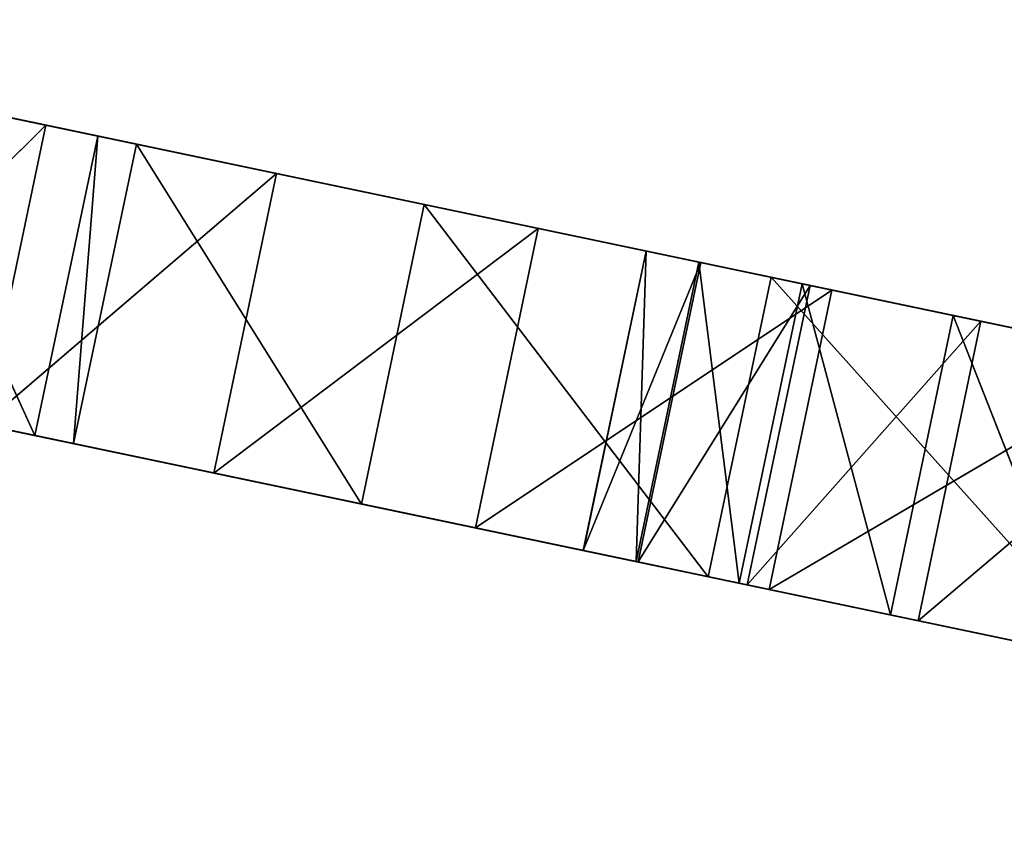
# Model space of a CAD drawing. Extents: x 258 to 535, y -74 to 276.
# Tile 56 of 201: x 270 to 290, y 154 to 170. Entities that reach past the tile are written whole.
import ezdxf

# ---------------------------------------------------------------- set-up
doc = ezdxf.new("R2010")
doc.units = 0
doc.header["$LTSCALE"] = 25.4
doc.layers.get('0').update_dxf_attribs({"color": 13, "linetype": 'CONTINUOUS'})

# ---------------------------------------------------------------- blocks, each defined once
blk = doc.blocks.new('IKA-C-4173_STL_1')
at = {"color": 33}
for p, q in [((109.51, 1379.481, 236.91), (101.497, 1372.988, 232.204)), ((109.51, 1379.481, 236.91), (101.497, 1372.988, 232.204)), ((108.228, 1379.481, 230.793), (101.497, 1372.988, 232.204)), ((108.228, 1379.481, 230.793), (101.497, 1372.988, 232.204)), ((102.779, 1372.988, 238.321), (109.51, 1379.481, 236.91)), ((102.779, 1372.988, 238.321), (109.51, 1379.481, 236.91)), ((102.779, 1372.988, 238.321), (95.498, 1365.681, 233.462)), ((102.779, 1372.988, 238.321), (95.498, 1365.681, 233.462)), ((101.497, 1372.988, 232.204), (95.498, 1365.681, 233.462)), ((101.497, 1372.988, 232.204), (95.498, 1365.681, 233.462)), ((96.781, 1365.681, 239.579), (102.779, 1372.988, 238.321)), ((96.781, 1365.681, 239.579), (102.779, 1372.988, 238.321)), ((102.779, 1372.988, 238.321), (101.497, 1372.988, 232.204)), ((102.779, 1372.988, 238.321), (101.497, 1372.988, 232.204)), ((101.497, 1372.988, 232.204), (118.46, 1359.724, 228.648)), ((101.497, 1372.988, 232.204), (118.46, 1359.724, 228.648)), ((101.497, 1372.988, 232.204), (124.469, 1366.464, 227.387)), ((101.497, 1372.988, 232.204), (124.469, 1366.464, 227.387)), ((102.779, 1372.988, 238.321), (119.742, 1359.724, 234.764)), ((102.779, 1372.988, 238.321), (119.742, 1359.724, 234.764)), ((102.779, 1372.988, 238.321), (114.201, 1351.761, 235.926)), ((102.779, 1372.988, 238.321), (114.201, 1351.761, 235.926)), ((96.781, 1365.681, 239.579), (90.155, 1357.463, 234.583)), ((96.781, 1365.681, 239.579), (90.155, 1357.463, 234.583)), ((95.498, 1365.681, 233.462), (90.155, 1357.463, 234.583)), ((95.498, 1365.681, 233.462), (90.155, 1357.463, 234.583)), ((91.437, 1357.463, 240.7), (96.781, 1365.681, 239.579)), ((91.437, 1357.463, 240.7), (96.781, 1365.681, 239.579)), ((96.781, 1365.681, 239.579), (95.498, 1365.681, 233.462)), ((96.781, 1365.681, 239.579), (95.498, 1365.681, 233.462)), ((95.498, 1365.681, 233.462), (112.919, 1351.761, 229.809)), ((95.498, 1365.681, 233.462), (112.919, 1351.761, 229.809)), ((95.498, 1365.681, 233.462), (118.46, 1359.724, 228.648)), ((95.498, 1365.681, 233.462), (118.46, 1359.724, 228.648)), ((96.781, 1365.681, 239.579), (114.201, 1351.761, 235.926)), ((96.781, 1365.681, 239.579), (114.201, 1351.761, 235.926)), ((91.437, 1357.463, 240.7), (85.438, 1348.228, 235.572)), ((91.437, 1357.463, 240.7), (85.438, 1348.228, 235.572)), ((90.155, 1357.463, 234.583), (85.438, 1348.228, 235.572)), ((90.155, 1357.463, 234.583), (85.438, 1348.228, 235.572)), ((86.721, 1348.228, 241.689), (91.437, 1357.463, 240.7)), ((86.721, 1348.228, 241.689), (91.437, 1357.463, 240.7)), ((91.437, 1357.463, 240.7), (90.155, 1357.463, 234.583)), ((91.437, 1357.463, 240.7), (90.155, 1357.463, 234.583)), ((107.984, 1342.715, 230.844), (90.155, 1357.463, 234.583)), ((90.155, 1357.463, 234.583), (112.919, 1351.761, 229.809)), ((90.155, 1357.463, 234.583), (112.919, 1351.761, 229.809)), ((107.984, 1342.715, 230.844), (90.155, 1357.463, 234.583)), ((91.437, 1357.463, 240.7), (114.201, 1351.761, 235.926)), ((91.437, 1357.463, 240.7), (114.201, 1351.761, 235.926)), ((91.437, 1357.463, 240.7), (109.267, 1342.715, 236.961)), ((91.437, 1357.463, 240.7), (109.267, 1342.715, 236.961)), ((86.721, 1348.228, 241.689), (81.413, 1337.945, 236.416)), ((86.721, 1348.228, 241.689), (81.413, 1337.945, 236.416)), ((82.696, 1337.945, 242.533), (86.721, 1348.228, 241.689)), ((82.696, 1337.945, 242.533), (86.721, 1348.228, 241.689)), ((86.721, 1348.228, 241.689), (85.438, 1348.228, 235.572)), ((86.721, 1348.228, 241.689), (85.438, 1348.228, 235.572)), ((85.438, 1348.228, 235.572), (107.984, 1342.715, 230.844)), ((85.438, 1348.228, 235.572), (107.984, 1342.715, 230.844)), ((86.721, 1348.228, 241.689), (109.267, 1342.715, 236.961)), ((86.721, 1348.228, 241.689), (109.267, 1342.715, 236.961)), ((86.721, 1348.228, 241.689), (105.256, 1333.163, 237.802)), ((86.721, 1348.228, 241.689), (105.256, 1333.163, 237.802)), ((81.413, 1337.945, 236.416), (107.984, 1342.715, 230.844)), ((81.413, 1337.945, 236.416), (107.984, 1342.715, 230.844)), ((103.973, 1333.163, 231.685), (107.984, 1342.715, 230.844)), ((103.973, 1333.163, 231.685), (107.984, 1342.715, 230.844)), ((109.267, 1342.715, 236.961), (105.256, 1333.163, 237.802)), ((105.256, 1333.163, 237.802), (107.984, 1342.715, 230.844)), ((105.256, 1333.163, 237.802), (107.984, 1342.715, 230.844)), ((109.267, 1342.715, 236.961), (105.256, 1333.163, 237.802)), ((81.413, 1337.945, 236.416), (103.973, 1333.163, 231.685)), ((81.413, 1337.945, 236.416), (103.973, 1333.163, 231.685)), ((82.696, 1337.945, 242.533), (105.256, 1333.163, 237.802)), ((82.696, 1337.945, 242.533), (105.256, 1333.163, 237.802)), ((82.696, 1337.945, 242.533), (102.169, 1323.143, 238.449)), ((82.696, 1337.945, 242.533), (102.169, 1323.143, 238.449)), ((78.242, 1326.787, 237.081), (103.973, 1333.163, 231.685)), ((78.242, 1326.787, 237.081), (103.973, 1333.163, 231.685)), ((100.886, 1323.143, 232.332), (103.973, 1333.163, 231.685)), ((100.886, 1323.143, 232.332), (103.973, 1333.163, 231.685)), ((105.256, 1333.163, 237.802), (102.169, 1323.143, 238.449)), ((102.169, 1323.143, 238.449), (103.973, 1333.163, 231.685)), ((102.169, 1323.143, 238.449), (103.973, 1333.163, 231.685)), ((105.256, 1333.163, 237.802), (102.169, 1323.143, 238.449)), ((105.256, 1333.163, 237.802), (103.973, 1333.163, 231.685)), ((105.256, 1333.163, 237.802), (103.973, 1333.163, 231.685)), ((78.242, 1326.787, 237.081), (100.886, 1323.143, 232.332)), ((78.242, 1326.787, 237.081), (100.886, 1323.143, 232.332)), ((79.525, 1326.787, 243.197), (102.169, 1323.143, 238.449)), ((79.525, 1326.787, 243.197), (102.169, 1323.143, 238.449)), ((79.525, 1326.787, 243.197), (100.063, 1312.767, 238.891)), ((79.525, 1326.787, 243.197), (100.063, 1312.767, 238.891)), ((76.404, 1317.227, 237.466), (100.886, 1323.143, 232.332)), ((76.404, 1317.227, 237.466), (100.886, 1323.143, 232.332)), ((98.781, 1312.767, 232.774), (100.886, 1323.143, 232.332)), ((98.781, 1312.767, 232.774), (100.886, 1323.143, 232.332)), ((102.169, 1323.143, 238.449), (100.063, 1312.767, 238.891)), ((100.063, 1312.767, 238.891), (100.886, 1323.143, 232.332)), ((100.063, 1312.767, 238.891), (100.886, 1323.143, 232.332)), ((102.169, 1323.143, 238.449), (100.063, 1312.767, 238.891)), ((102.169, 1323.143, 238.449), (100.886, 1323.143, 232.332)), ((102.169, 1323.143, 238.449), (100.886, 1323.143, 232.332)), ((76.404, 1317.227, 237.466), (98.781, 1312.767, 232.774)), ((76.404, 1317.227, 237.466), (98.781, 1312.767, 232.774)), ((77.687, 1317.227, 243.583), (100.063, 1312.767, 238.891)), ((77.687, 1317.227, 243.583), (100.063, 1312.767, 238.891)), ((77.687, 1317.227, 243.583), (98.986, 1302.095, 239.117)), ((77.687, 1317.227, 243.583), (98.986, 1302.095, 239.117)), ((75.198, 1305.381, 237.719), (98.781, 1312.767, 232.774)), ((75.198, 1305.381, 237.719), (98.781, 1312.767, 232.774)), ((97.703, 1302.095, 233), (98.781, 1312.767, 232.774)), ((97.703, 1302.095, 233), (98.781, 1312.767, 232.774)), ((100.063, 1312.767, 238.891), (98.781, 1312.767, 232.774)), ((100.063, 1312.767, 238.891), (98.781, 1312.767, 232.774)), ((98.986, 1302.095, 239.117), (98.781, 1312.767, 232.774)), ((98.986, 1302.095, 239.117), (98.781, 1312.767, 232.774)), ((100.063, 1312.767, 238.891), (98.986, 1302.095, 239.117)), ((100.063, 1312.767, 238.891), (98.986, 1302.095, 239.117)), ((75.198, 1305.381, 237.719), (97.703, 1302.095, 233)), ((75.198, 1305.381, 237.719), (97.703, 1302.095, 233)), ((76.48, 1305.381, 243.836), (98.986, 1302.095, 239.117)), ((76.48, 1305.381, 243.836), (98.986, 1302.095, 239.117)), ((76.48, 1305.381, 243.836), (98.984, 1291.179, 239.117)), ((76.48, 1305.381, 243.836), (98.984, 1291.179, 239.117)), ((75.17, 1293.596, 237.725), (97.703, 1302.095, 233)), ((75.17, 1293.596, 237.725), (97.703, 1302.095, 233)), ((97.701, 1291.179, 233), (97.703, 1302.095, 233)), ((97.701, 1291.179, 233), (97.703, 1302.095, 233)), ((98.986, 1302.095, 239.117), (97.703, 1302.095, 233)), ((98.986, 1302.095, 239.117), (97.703, 1302.095, 233)), ((98.984, 1291.179, 239.117), (97.703, 1302.095, 233)), ((98.984, 1291.179, 239.117), (97.703, 1302.095, 233)), ((98.986, 1302.095, 239.117), (98.984, 1291.179, 239.117)), ((98.986, 1302.095, 239.117), (98.984, 1291.179, 239.117)), ((75.17, 1293.596, 237.725), (97.701, 1291.179, 233)), ((75.17, 1293.596, 237.725), (97.701, 1291.179, 233)), ((76.453, 1293.596, 243.842), (98.984, 1291.179, 239.117)), ((76.453, 1293.596, 243.842), (98.984, 1291.179, 239.117)), ((76.453, 1293.596, 243.842), (100.103, 1280.069, 238.883)), ((76.453, 1293.596, 243.842), (100.103, 1280.069, 238.883)), ((76.311, 1282.06, 237.486), (97.701, 1291.179, 233)), ((76.311, 1282.06, 237.486), (97.701, 1291.179, 233)), ((98.984, 1291.179, 239.117), (97.701, 1291.179, 233)), ((98.984, 1291.179, 239.117), (97.701, 1291.179, 233)), ((100.103, 1280.069, 238.883), (97.701, 1291.179, 233)), ((100.103, 1280.069, 238.883), (97.701, 1291.179, 233)), ((98.82, 1280.069, 232.766), (97.701, 1291.179, 233)), ((98.82, 1280.069, 232.766), (97.701, 1291.179, 233)), ((98.984, 1291.179, 239.117), (100.103, 1280.069, 238.883)), ((98.984, 1291.179, 239.117), (100.103, 1280.069, 238.883)), ((76.311, 1282.06, 237.486), (98.82, 1280.069, 232.766)), ((76.311, 1282.06, 237.486), (98.82, 1280.069, 232.766)), ((77.593, 1282.06, 243.602), (100.103, 1280.069, 238.883)), ((77.593, 1282.06, 243.602), (100.103, 1280.069, 238.883)), ((78.586, 1270.811, 237.008), (98.82, 1280.069, 232.766)), ((78.586, 1270.811, 237.008), (98.82, 1280.069, 232.766)), ((100.103, 1280.069, 238.883), (79.869, 1270.811, 243.125)), ((100.103, 1280.069, 238.883), (79.869, 1270.811, 243.125)), ((100.103, 1280.069, 238.883), (98.82, 1280.069, 232.766)), ((100.103, 1280.069, 238.883), (98.82, 1280.069, 232.766)), ((102.332, 1269.03, 238.415), (98.82, 1280.069, 232.766)), ((102.332, 1269.03, 238.415), (98.82, 1280.069, 232.766)), ((101.05, 1269.03, 232.298), (98.82, 1280.069, 232.766)), ((101.05, 1269.03, 232.298), (98.82, 1280.069, 232.766)), ((100.103, 1280.069, 238.883), (102.332, 1269.03, 238.415)), ((100.103, 1280.069, 238.883), (102.332, 1269.03, 238.415)), ((78.586, 1270.811, 237.008), (101.05, 1269.03, 232.298)), ((78.586, 1270.811, 237.008), (101.05, 1269.03, 232.298)), ((79.869, 1270.811, 243.125), (102.332, 1269.03, 238.415)), ((79.869, 1270.811, 243.125), (102.332, 1269.03, 238.415)), ((101.05, 1269.03, 232.298), (81.98, 1259.808, 236.297)), ((101.05, 1269.03, 232.298), (81.98, 1259.808, 236.297)), ((83.262, 1259.808, 242.414), (102.332, 1269.03, 238.415)), ((83.262, 1259.808, 242.414), (102.332, 1269.03, 238.415)), ((101.05, 1269.03, 232.298), (86.502, 1248.989, 235.349)), ((101.05, 1269.03, 232.298), (86.502, 1248.989, 235.349)), ((102.332, 1269.03, 238.415), (101.05, 1269.03, 232.298)), ((102.332, 1269.03, 238.415), (101.05, 1269.03, 232.298)), ((105.823, 1257.615, 237.683), (101.05, 1269.03, 232.298)), ((105.823, 1257.615, 237.683), (101.05, 1269.03, 232.298)), ((104.54, 1257.615, 231.566), (101.05, 1269.03, 232.298)), ((104.54, 1257.615, 231.566), (101.05, 1269.03, 232.298)), ((102.332, 1269.03, 238.415), (105.823, 1257.615, 237.683)), ((102.332, 1269.03, 238.415), (105.823, 1257.615, 237.683)), ((81.98, 1259.808, 236.297), (86.502, 1248.989, 235.349)), ((81.98, 1259.808, 236.297), (86.502, 1248.989, 235.349)), ((87.784, 1248.989, 241.466), (83.262, 1259.808, 242.414)), ((83.262, 1259.808, 242.414), (86.502, 1248.989, 235.349)), ((83.262, 1259.808, 242.414), (86.502, 1248.989, 235.349)), ((83.262, 1259.808, 242.414), (105.823, 1257.615, 237.683)), ((87.784, 1248.989, 241.466), (83.262, 1259.808, 242.414)), ((83.262, 1259.808, 242.414), (105.823, 1257.615, 237.683)), ((104.54, 1257.615, 231.566), (86.502, 1248.989, 235.349)), ((104.54, 1257.615, 231.566), (86.502, 1248.989, 235.349)), ((104.54, 1257.615, 231.566), (87.292, 1247.352, 235.183)), ((104.54, 1257.615, 231.566), (87.292, 1247.352, 235.183)), ((87.784, 1248.989, 241.466), (105.823, 1257.615, 237.683)), ((87.784, 1248.989, 241.466), (105.823, 1257.615, 237.683)), ((88.575, 1247.352, 241.3), (105.823, 1257.615, 237.683)), ((88.575, 1247.352, 241.3), (105.823, 1257.615, 237.683)), ((105.823, 1257.615, 237.683), (104.54, 1257.615, 231.566)), ((105.823, 1257.615, 237.683), (104.54, 1257.615, 231.566)), ((110.578, 1246.151, 236.686), (104.54, 1257.615, 231.566)), ((110.578, 1246.151, 236.686), (104.54, 1257.615, 231.566)), ((109.296, 1246.151, 230.569), (104.54, 1257.615, 231.566)), ((109.296, 1246.151, 230.569), (104.54, 1257.615, 231.566)), ((105.823, 1257.615, 237.683), (110.578, 1246.151, 236.686)), ((105.823, 1257.615, 237.683), (110.578, 1246.151, 236.686)), ((87.784, 1248.989, 241.466), (86.502, 1248.989, 235.349)), ((86.502, 1248.989, 235.349), (87.292, 1247.352, 235.183)), ((87.784, 1248.989, 241.466), (86.502, 1248.989, 235.349)), ((86.502, 1248.989, 235.349), (87.292, 1247.352, 235.183)), ((87.784, 1248.989, 241.466), (87.292, 1247.352, 235.183)), ((87.784, 1248.989, 241.466), (87.292, 1247.352, 235.183)), ((88.575, 1247.352, 241.3), (87.784, 1248.989, 241.466)), ((88.575, 1247.352, 241.3), (87.784, 1248.989, 241.466)), ((88.575, 1247.352, 241.3), (87.292, 1247.352, 235.183)), ((87.292, 1247.352, 235.183), (93.169, 1236.653, 233.95)), ((88.575, 1247.352, 241.3), (87.292, 1247.352, 235.183)), ((109.296, 1246.151, 230.569), (87.292, 1247.352, 235.183)), ((109.296, 1246.151, 230.569), (87.292, 1247.352, 235.183)), ((87.292, 1247.352, 235.183), (93.169, 1236.653, 233.95)), ((94.452, 1236.653, 240.067), (88.575, 1247.352, 241.3)), ((88.575, 1247.352, 241.3), (93.169, 1236.653, 233.95)), ((88.575, 1247.352, 241.3), (93.169, 1236.653, 233.95)), ((88.575, 1247.352, 241.3), (110.578, 1246.151, 236.686)), ((88.575, 1247.352, 241.3), (110.578, 1246.151, 236.686)), ((94.452, 1236.653, 240.067), (88.575, 1247.352, 241.3)), ((109.296, 1246.151, 230.569), (93.169, 1236.653, 233.95)), ((109.296, 1246.151, 230.569), (93.169, 1236.653, 233.95)), ((94.452, 1236.653, 240.067), (110.578, 1246.151, 236.686)), ((94.452, 1236.653, 240.067), (110.578, 1246.151, 236.686)), ((109.296, 1246.151, 230.569), (100.253, 1226.066, 232.465)), ((109.296, 1246.151, 230.569), (100.253, 1226.066, 232.465)), ((94.452, 1236.653, 240.067), (93.169, 1236.653, 233.95)), ((93.169, 1236.653, 233.95), (100.253, 1226.066, 232.465)), ((94.452, 1236.653, 240.067), (93.169, 1236.653, 233.95)), ((93.169, 1236.653, 233.95), (100.253, 1226.066, 232.465)), ((101.536, 1226.066, 238.582), (94.452, 1236.653, 240.067)), ((94.452, 1236.653, 240.067), (100.253, 1226.066, 232.465)), ((94.452, 1236.653, 240.067), (100.253, 1226.066, 232.465)), ((94.452, 1236.653, 240.067), (115.929, 1235.931, 235.564)), ((94.452, 1236.653, 240.067), (115.929, 1235.931, 235.564)), ((101.536, 1226.066, 238.582), (94.452, 1236.653, 240.067)), ((114.646, 1235.931, 229.447), (100.253, 1226.066, 232.465)), ((114.646, 1235.931, 229.447), (100.253, 1226.066, 232.465)), ((101.536, 1226.066, 238.582), (115.929, 1235.931, 235.564)), ((101.536, 1226.066, 238.582), (115.929, 1235.931, 235.564)), ((101.536, 1226.066, 238.582), (100.253, 1226.066, 232.465)), ((100.253, 1226.066, 232.465), (108.583, 1215.606, 230.718)), ((101.536, 1226.066, 238.582), (100.253, 1226.066, 232.465)), ((100.253, 1226.066, 232.465), (108.583, 1215.606, 230.718)), ((109.866, 1215.606, 236.835), (101.536, 1226.066, 238.582)), ((101.536, 1226.066, 238.582), (108.583, 1215.606, 230.718)), ((101.536, 1226.066, 238.582), (108.583, 1215.606, 230.718)), ((101.536, 1226.066, 238.582), (122.259, 1225.926, 234.237)), ((101.536, 1226.066, 238.582), (122.259, 1225.926, 234.237)), ((109.866, 1215.606, 236.835), (101.536, 1226.066, 238.582))]:
    blk.add_line(p, q, dxfattribs=at)
mesh = blk.add_polyface(dxfattribs=at)
corners = [(102.779, 1372.988, 238.321), (109.51, 1379.481, 236.91), (101.497, 1372.988, 232.204)]
mesh.append_faces([[corners[k] for k in face] for face in [(0, 1, 2)]], dxfattribs={"color": 33})
mesh = blk.add_polyface(dxfattribs=at)
corners = [(109.51, 1379.481, 236.91), (108.228, 1379.481, 230.793), (101.497, 1372.988, 232.204)]
mesh.append_faces([[corners[k] for k in face] for face in [(0, 1, 2)]], dxfattribs={"color": 33})
mesh = blk.add_polyface(dxfattribs=at)
corners = [(124.469, 1366.464, 227.387), (101.497, 1372.988, 232.204), (108.228, 1379.481, 230.793)]
mesh.append_faces([[corners[k] for k in face] for face in [(0, 1, 2)]], dxfattribs={"color": 33})
mesh = blk.add_polyface(dxfattribs=at)
corners = [(119.742, 1359.724, 234.764), (109.51, 1379.481, 236.91), (102.779, 1372.988, 238.321)]
mesh.append_faces([[corners[k] for k in face] for face in [(0, 1, 2)]], dxfattribs={"color": 33})
mesh = blk.add_polyface(dxfattribs=at)
corners = [(102.779, 1372.988, 238.321), (95.498, 1365.681, 233.462), (96.781, 1365.681, 239.579)]
mesh.append_faces([[corners[k] for k in face] for face in [(0, 1, 2)]], dxfattribs={"color": 33})
mesh = blk.add_polyface(dxfattribs=at)
corners = [(102.779, 1372.988, 238.321), (101.497, 1372.988, 232.204), (95.498, 1365.681, 233.462)]
mesh.append_faces([[corners[k] for k in face] for face in [(0, 1, 2)]], dxfattribs={"color": 33})
mesh = blk.add_polyface(dxfattribs=at)
corners = [(118.46, 1359.724, 228.648), (95.498, 1365.681, 233.462), (101.497, 1372.988, 232.204)]
mesh.append_faces([[corners[k] for k in face] for face in [(0, 1, 2)]], dxfattribs={"color": 33})
mesh = blk.add_polyface(dxfattribs=at)
corners = [(114.201, 1351.761, 235.926), (102.779, 1372.988, 238.321), (96.781, 1365.681, 239.579)]
mesh.append_faces([[corners[k] for k in face] for face in [(0, 1, 2)]], dxfattribs={"color": 33})
mesh = blk.add_polyface(dxfattribs=at)
corners = [(124.469, 1366.464, 227.387), (118.46, 1359.724, 228.648), (101.497, 1372.988, 232.204)]
mesh.append_faces([[corners[k] for k in face] for face in [(0, 1, 2)]], dxfattribs={"color": 33})
mesh = blk.add_polyface(dxfattribs=at)
corners = [(119.742, 1359.724, 234.764), (102.779, 1372.988, 238.321), (114.201, 1351.761, 235.926)]
mesh.append_faces([[corners[k] for k in face] for face in [(0, 1, 2)]], dxfattribs={"color": 33})
mesh = blk.add_polyface(dxfattribs=at)
corners = [(96.781, 1365.681, 239.579), (90.155, 1357.463, 234.583), (91.437, 1357.463, 240.7)]
mesh.append_faces([[corners[k] for k in face] for face in [(0, 1, 2)]], dxfattribs={"color": 33})
mesh = blk.add_polyface(dxfattribs=at)
corners = [(95.498, 1365.681, 233.462), (90.155, 1357.463, 234.583), (96.781, 1365.681, 239.579)]
mesh.append_faces([[corners[k] for k in face] for face in [(0, 1, 2)]], dxfattribs={"color": 33})
mesh = blk.add_polyface(dxfattribs=at)
corners = [(112.919, 1351.761, 229.809), (90.155, 1357.463, 234.583), (95.498, 1365.681, 233.462)]
mesh.append_faces([[corners[k] for k in face] for face in [(0, 1, 2)]], dxfattribs={"color": 33})
mesh = blk.add_polyface(dxfattribs=at)
corners = [(114.201, 1351.761, 235.926), (96.781, 1365.681, 239.579), (91.437, 1357.463, 240.7)]
mesh.append_faces([[corners[k] for k in face] for face in [(0, 1, 2)]], dxfattribs={"color": 33})
mesh = blk.add_polyface(dxfattribs=at)
corners = [(118.46, 1359.724, 228.648), (112.919, 1351.761, 229.809), (95.498, 1365.681, 233.462)]
mesh.append_faces([[corners[k] for k in face] for face in [(0, 1, 2)]], dxfattribs={"color": 33})
mesh = blk.add_polyface(dxfattribs=at)
corners = [(91.437, 1357.463, 240.7), (85.438, 1348.228, 235.572), (86.721, 1348.228, 241.689)]
mesh.append_faces([[corners[k] for k in face] for face in [(0, 1, 2)]], dxfattribs={"color": 33})
mesh = blk.add_polyface(dxfattribs=at)
corners = [(90.155, 1357.463, 234.583), (85.438, 1348.228, 235.572), (91.437, 1357.463, 240.7)]
mesh.append_faces([[corners[k] for k in face] for face in [(0, 1, 2)]], dxfattribs={"color": 33})
mesh = blk.add_polyface(dxfattribs=at)
corners = [(107.984, 1342.715, 230.844), (85.438, 1348.228, 235.572), (90.155, 1357.463, 234.583)]
mesh.append_faces([[corners[k] for k in face] for face in [(0, 1, 2)]], dxfattribs={"color": 33})
mesh = blk.add_polyface(dxfattribs=at)
corners = [(109.267, 1342.715, 236.961), (91.437, 1357.463, 240.7), (86.721, 1348.228, 241.689)]
mesh.append_faces([[corners[k] for k in face] for face in [(0, 1, 2)]], dxfattribs={"color": 33})
mesh = blk.add_polyface(dxfattribs=at)
corners = [(112.919, 1351.761, 229.809), (107.984, 1342.715, 230.844), (90.155, 1357.463, 234.583)]
mesh.append_faces([[corners[k] for k in face] for face in [(0, 1, 2)]], dxfattribs={"color": 33})
mesh = blk.add_polyface(dxfattribs=at)
corners = [(114.201, 1351.761, 235.926), (91.437, 1357.463, 240.7), (109.267, 1342.715, 236.961)]
mesh.append_faces([[corners[k] for k in face] for face in [(0, 1, 2)]], dxfattribs={"color": 33})
mesh = blk.add_polyface(dxfattribs=at)
corners = [(86.721, 1348.228, 241.689), (81.413, 1337.945, 236.416), (82.696, 1337.945, 242.533)]
mesh.append_faces([[corners[k] for k in face] for face in [(0, 1, 2)]], dxfattribs={"color": 33})
mesh = blk.add_polyface(dxfattribs=at)
corners = [(85.438, 1348.228, 235.572), (81.413, 1337.945, 236.416), (86.721, 1348.228, 241.689)]
mesh.append_faces([[corners[k] for k in face] for face in [(0, 1, 2)]], dxfattribs={"color": 33})
mesh = blk.add_polyface(dxfattribs=at)
corners = [(107.984, 1342.715, 230.844), (81.413, 1337.945, 236.416), (85.438, 1348.228, 235.572)]
mesh.append_faces([[corners[k] for k in face] for face in [(0, 1, 2)]], dxfattribs={"color": 33})
mesh = blk.add_polyface(dxfattribs=at)
corners = [(105.256, 1333.163, 237.802), (86.721, 1348.228, 241.689), (82.696, 1337.945, 242.533)]
mesh.append_faces([[corners[k] for k in face] for face in [(0, 1, 2)]], dxfattribs={"color": 33})
mesh = blk.add_polyface(dxfattribs=at)
corners = [(109.267, 1342.715, 236.961), (86.721, 1348.228, 241.689), (105.256, 1333.163, 237.802)]
mesh.append_faces([[corners[k] for k in face] for face in [(0, 1, 2)]], dxfattribs={"color": 33})
mesh = blk.add_polyface(dxfattribs=at)
corners = [(107.984, 1342.715, 230.844), (103.973, 1333.163, 231.685), (81.413, 1337.945, 236.416)]
mesh.append_faces([[corners[k] for k in face] for face in [(0, 1, 2)]], dxfattribs={"color": 33})
mesh = blk.add_polyface(dxfattribs=at)
corners = [(107.984, 1342.715, 230.844), (105.256, 1333.163, 237.802), (103.973, 1333.163, 231.685)]
mesh.append_faces([[corners[k] for k in face] for face in [(0, 1, 2)]], dxfattribs={"color": 33})
mesh = blk.add_polyface(dxfattribs=at)
corners = [(109.267, 1342.715, 236.961), (105.256, 1333.163, 237.802), (107.984, 1342.715, 230.844)]
mesh.append_faces([[corners[k] for k in face] for face in [(0, 1, 2)]], dxfattribs={"color": 33})
mesh = blk.add_polyface(dxfattribs=at)
corners = [(103.973, 1333.163, 231.685), (78.242, 1326.787, 237.081), (81.413, 1337.945, 236.416)]
mesh.append_faces([[corners[k] for k in face] for face in [(0, 1, 2)]], dxfattribs={"color": 33})
mesh = blk.add_polyface(dxfattribs=at)
corners = [(102.169, 1323.143, 238.449), (82.696, 1337.945, 242.533), (79.525, 1326.787, 243.197)]
mesh.append_faces([[corners[k] for k in face] for face in [(0, 1, 2)]], dxfattribs={"color": 33})
mesh = blk.add_polyface(dxfattribs=at)
corners = [(105.256, 1333.163, 237.802), (82.696, 1337.945, 242.533), (102.169, 1323.143, 238.449)]
mesh.append_faces([[corners[k] for k in face] for face in [(0, 1, 2)]], dxfattribs={"color": 33})
mesh = blk.add_polyface(dxfattribs=at)
corners = [(103.973, 1333.163, 231.685), (100.886, 1323.143, 232.332), (78.242, 1326.787, 237.081)]
mesh.append_faces([[corners[k] for k in face] for face in [(0, 1, 2)]], dxfattribs={"color": 33})
mesh = blk.add_polyface(dxfattribs=at)
corners = [(103.973, 1333.163, 231.685), (102.169, 1323.143, 238.449), (100.886, 1323.143, 232.332)]
mesh.append_faces([[corners[k] for k in face] for face in [(0, 1, 2)]], dxfattribs={"color": 33})
mesh = blk.add_polyface(dxfattribs=at)
corners = [(105.256, 1333.163, 237.802), (102.169, 1323.143, 238.449), (103.973, 1333.163, 231.685)]
mesh.append_faces([[corners[k] for k in face] for face in [(0, 1, 2)]], dxfattribs={"color": 33})
mesh = blk.add_polyface(dxfattribs=at)
corners = [(100.886, 1323.143, 232.332), (76.404, 1317.227, 237.466), (78.242, 1326.787, 237.081)]
mesh.append_faces([[corners[k] for k in face] for face in [(0, 1, 2)]], dxfattribs={"color": 33})
mesh = blk.add_polyface(dxfattribs=at)
corners = [(100.063, 1312.767, 238.891), (79.525, 1326.787, 243.197), (77.687, 1317.227, 243.583)]
mesh.append_faces([[corners[k] for k in face] for face in [(0, 1, 2)]], dxfattribs={"color": 33})
mesh = blk.add_polyface(dxfattribs=at)
corners = [(102.169, 1323.143, 238.449), (79.525, 1326.787, 243.197), (100.063, 1312.767, 238.891)]
mesh.append_faces([[corners[k] for k in face] for face in [(0, 1, 2)]], dxfattribs={"color": 33})
mesh = blk.add_polyface(dxfattribs=at)
corners = [(100.886, 1323.143, 232.332), (98.781, 1312.767, 232.774), (76.404, 1317.227, 237.466)]
mesh.append_faces([[corners[k] for k in face] for face in [(0, 1, 2)]], dxfattribs={"color": 33})
mesh = blk.add_polyface(dxfattribs=at)
corners = [(100.886, 1323.143, 232.332), (100.063, 1312.767, 238.891), (98.781, 1312.767, 232.774)]
mesh.append_faces([[corners[k] for k in face] for face in [(0, 1, 2)]], dxfattribs={"color": 33})
mesh = blk.add_polyface(dxfattribs=at)
corners = [(102.169, 1323.143, 238.449), (100.063, 1312.767, 238.891), (100.886, 1323.143, 232.332)]
mesh.append_faces([[corners[k] for k in face] for face in [(0, 1, 2)]], dxfattribs={"color": 33})
mesh = blk.add_polyface(dxfattribs=at)
corners = [(98.781, 1312.767, 232.774), (75.198, 1305.381, 237.719), (76.404, 1317.227, 237.466)]
mesh.append_faces([[corners[k] for k in face] for face in [(0, 1, 2)]], dxfattribs={"color": 33})
mesh = blk.add_polyface(dxfattribs=at)
corners = [(98.986, 1302.095, 239.117), (77.687, 1317.227, 243.583), (76.48, 1305.381, 243.836)]
mesh.append_faces([[corners[k] for k in face] for face in [(0, 1, 2)]], dxfattribs={"color": 33})
mesh = blk.add_polyface(dxfattribs=at)
corners = [(100.063, 1312.767, 238.891), (77.687, 1317.227, 243.583), (98.986, 1302.095, 239.117)]
mesh.append_faces([[corners[k] for k in face] for face in [(0, 1, 2)]], dxfattribs={"color": 33})
mesh = blk.add_polyface(dxfattribs=at)
corners = [(98.781, 1312.767, 232.774), (97.703, 1302.095, 233), (75.198, 1305.381, 237.719)]
mesh.append_faces([[corners[k] for k in face] for face in [(0, 1, 2)]], dxfattribs={"color": 33})
mesh = blk.add_polyface(dxfattribs=at)
corners = [(98.781, 1312.767, 232.774), (98.986, 1302.095, 239.117), (97.703, 1302.095, 233)]
mesh.append_faces([[corners[k] for k in face] for face in [(0, 1, 2)]], dxfattribs={"color": 33})
mesh = blk.add_polyface(dxfattribs=at)
corners = [(100.063, 1312.767, 238.891), (98.986, 1302.095, 239.117), (98.781, 1312.767, 232.774)]
mesh.append_faces([[corners[k] for k in face] for face in [(0, 1, 2)]], dxfattribs={"color": 33})
mesh = blk.add_polyface(dxfattribs=at)
corners = [(97.703, 1302.095, 233), (75.17, 1293.596, 237.725), (75.198, 1305.381, 237.719)]
mesh.append_faces([[corners[k] for k in face] for face in [(0, 1, 2)]], dxfattribs={"color": 33})
mesh = blk.add_polyface(dxfattribs=at)
corners = [(98.984, 1291.179, 239.117), (76.48, 1305.381, 243.836), (76.453, 1293.596, 243.842)]
mesh.append_faces([[corners[k] for k in face] for face in [(0, 1, 2)]], dxfattribs={"color": 33})
mesh = blk.add_polyface(dxfattribs=at)
corners = [(98.986, 1302.095, 239.117), (76.48, 1305.381, 243.836), (98.984, 1291.179, 239.117)]
mesh.append_faces([[corners[k] for k in face] for face in [(0, 1, 2)]], dxfattribs={"color": 33})
mesh = blk.add_polyface(dxfattribs=at)
corners = [(97.703, 1302.095, 233), (97.701, 1291.179, 233), (75.17, 1293.596, 237.725)]
mesh.append_faces([[corners[k] for k in face] for face in [(0, 1, 2)]], dxfattribs={"color": 33})
mesh = blk.add_polyface(dxfattribs=at)
corners = [(97.703, 1302.095, 233), (98.984, 1291.179, 239.117), (97.701, 1291.179, 233)]
mesh.append_faces([[corners[k] for k in face] for face in [(0, 1, 2)]], dxfattribs={"color": 33})
mesh = blk.add_polyface(dxfattribs=at)
corners = [(98.986, 1302.095, 239.117), (98.984, 1291.179, 239.117), (97.703, 1302.095, 233)]
mesh.append_faces([[corners[k] for k in face] for face in [(0, 1, 2)]], dxfattribs={"color": 33})
mesh = blk.add_polyface(dxfattribs=at)
corners = [(97.701, 1291.179, 233), (76.311, 1282.06, 237.486), (75.17, 1293.596, 237.725)]
mesh.append_faces([[corners[k] for k in face] for face in [(0, 1, 2)]], dxfattribs={"color": 33})
mesh = blk.add_polyface(dxfattribs=at)
corners = [(100.103, 1280.069, 238.883), (98.984, 1291.179, 239.117), (76.453, 1293.596, 243.842)]
mesh.append_faces([[corners[k] for k in face] for face in [(0, 1, 2)]], dxfattribs={"color": 33})
mesh = blk.add_polyface(dxfattribs=at)
corners = [(100.103, 1280.069, 238.883), (76.453, 1293.596, 243.842), (77.593, 1282.06, 243.602)]
mesh.append_faces([[corners[k] for k in face] for face in [(0, 1, 2)]], dxfattribs={"color": 33})
mesh = blk.add_polyface(dxfattribs=at)
corners = [(98.82, 1280.069, 232.766), (76.311, 1282.06, 237.486), (97.701, 1291.179, 233)]
mesh.append_faces([[corners[k] for k in face] for face in [(0, 1, 2)]], dxfattribs={"color": 33})
mesh = blk.add_polyface(dxfattribs=at)
corners = [(98.984, 1291.179, 239.117), (100.103, 1280.069, 238.883), (97.701, 1291.179, 233)]
mesh.append_faces([[corners[k] for k in face] for face in [(0, 1, 2)]], dxfattribs={"color": 33})
mesh = blk.add_polyface(dxfattribs=at)
corners = [(97.701, 1291.179, 233), (100.103, 1280.069, 238.883), (98.82, 1280.069, 232.766)]
mesh.append_faces([[corners[k] for k in face] for face in [(0, 1, 2)]], dxfattribs={"color": 33})
mesh = blk.add_polyface(dxfattribs=at)
corners = [(98.82, 1280.069, 232.766), (78.586, 1270.811, 237.008), (76.311, 1282.06, 237.486)]
mesh.append_faces([[corners[k] for k in face] for face in [(0, 1, 2)]], dxfattribs={"color": 33})
mesh = blk.add_polyface(dxfattribs=at)
corners = [(100.103, 1280.069, 238.883), (77.593, 1282.06, 243.602), (79.869, 1270.811, 243.125)]
mesh.append_faces([[corners[k] for k in face] for face in [(0, 1, 2)]], dxfattribs={"color": 33})
mesh = blk.add_polyface(dxfattribs=at)
corners = [(101.05, 1269.03, 232.298), (78.586, 1270.811, 237.008), (98.82, 1280.069, 232.766)]
mesh.append_faces([[corners[k] for k in face] for face in [(0, 1, 2)]], dxfattribs={"color": 33})
mesh = blk.add_polyface(dxfattribs=at)
corners = [(102.332, 1269.03, 238.415), (100.103, 1280.069, 238.883), (79.869, 1270.811, 243.125)]
mesh.append_faces([[corners[k] for k in face] for face in [(0, 1, 2)]], dxfattribs={"color": 33})
mesh = blk.add_polyface(dxfattribs=at)
corners = [(100.103, 1280.069, 238.883), (102.332, 1269.03, 238.415), (98.82, 1280.069, 232.766)]
mesh.append_faces([[corners[k] for k in face] for face in [(0, 1, 2)]], dxfattribs={"color": 33})
mesh = blk.add_polyface(dxfattribs=at)
corners = [(98.82, 1280.069, 232.766), (102.332, 1269.03, 238.415), (101.05, 1269.03, 232.298)]
mesh.append_faces([[corners[k] for k in face] for face in [(0, 1, 2)]], dxfattribs={"color": 33})
mesh = blk.add_polyface(dxfattribs=at)
corners = [(101.05, 1269.03, 232.298), (81.98, 1259.808, 236.297), (78.586, 1270.811, 237.008)]
mesh.append_faces([[corners[k] for k in face] for face in [(0, 1, 2)]], dxfattribs={"color": 33})
mesh = blk.add_polyface(dxfattribs=at)
corners = [(102.332, 1269.03, 238.415), (79.869, 1270.811, 243.125), (83.262, 1259.808, 242.414)]
mesh.append_faces([[corners[k] for k in face] for face in [(0, 1, 2)]], dxfattribs={"color": 33})
mesh = blk.add_polyface(dxfattribs=at)
corners = [(101.05, 1269.03, 232.298), (86.502, 1248.989, 235.349), (81.98, 1259.808, 236.297)]
mesh.append_faces([[corners[k] for k in face] for face in [(0, 1, 2)]], dxfattribs={"color": 33})
mesh = blk.add_polyface(dxfattribs=at)
corners = [(105.823, 1257.615, 237.683), (102.332, 1269.03, 238.415), (83.262, 1259.808, 242.414)]
mesh.append_faces([[corners[k] for k in face] for face in [(0, 1, 2)]], dxfattribs={"color": 33})
mesh = blk.add_polyface(dxfattribs=at)
corners = [(104.54, 1257.615, 231.566), (86.502, 1248.989, 235.349), (101.05, 1269.03, 232.298)]
mesh.append_faces([[corners[k] for k in face] for face in [(0, 1, 2)]], dxfattribs={"color": 33})
mesh = blk.add_polyface(dxfattribs=at)
corners = [(102.332, 1269.03, 238.415), (105.823, 1257.615, 237.683), (101.05, 1269.03, 232.298)]
mesh.append_faces([[corners[k] for k in face] for face in [(0, 1, 2)]], dxfattribs={"color": 33})
mesh = blk.add_polyface(dxfattribs=at)
corners = [(101.05, 1269.03, 232.298), (105.823, 1257.615, 237.683), (104.54, 1257.615, 231.566)]
mesh.append_faces([[corners[k] for k in face] for face in [(0, 1, 2)]], dxfattribs={"color": 33})
mesh = blk.add_polyface(dxfattribs=at)
corners = [(81.98, 1259.808, 236.297), (86.502, 1248.989, 235.349), (83.262, 1259.808, 242.414)]
mesh.append_faces([[corners[k] for k in face] for face in [(0, 1, 2)]], dxfattribs={"color": 33})
mesh = blk.add_polyface(dxfattribs=at)
corners = [(83.262, 1259.808, 242.414), (86.502, 1248.989, 235.349), (87.784, 1248.989, 241.466)]
mesh.append_faces([[corners[k] for k in face] for face in [(0, 1, 2)]], dxfattribs={"color": 33})
mesh = blk.add_polyface(dxfattribs=at)
corners = [(105.823, 1257.615, 237.683), (83.262, 1259.808, 242.414), (87.784, 1248.989, 241.466)]
mesh.append_faces([[corners[k] for k in face] for face in [(0, 1, 2)]], dxfattribs={"color": 33})
mesh = blk.add_polyface(dxfattribs=at)
corners = [(104.54, 1257.615, 231.566), (87.292, 1247.352, 235.183), (86.502, 1248.989, 235.349)]
mesh.append_faces([[corners[k] for k in face] for face in [(0, 1, 2)]], dxfattribs={"color": 33})
mesh = blk.add_polyface(dxfattribs=at)
corners = [(109.296, 1246.151, 230.569), (87.292, 1247.352, 235.183), (104.54, 1257.615, 231.566)]
mesh.append_faces([[corners[k] for k in face] for face in [(0, 1, 2)]], dxfattribs={"color": 33})
mesh = blk.add_polyface(dxfattribs=at)
corners = [(105.823, 1257.615, 237.683), (87.784, 1248.989, 241.466), (88.575, 1247.352, 241.3)]
mesh.append_faces([[corners[k] for k in face] for face in [(0, 1, 2)]], dxfattribs={"color": 33})
mesh = blk.add_polyface(dxfattribs=at)
corners = [(110.578, 1246.151, 236.686), (105.823, 1257.615, 237.683), (88.575, 1247.352, 241.3)]
mesh.append_faces([[corners[k] for k in face] for face in [(0, 1, 2)]], dxfattribs={"color": 33})
mesh = blk.add_polyface(dxfattribs=at)
corners = [(105.823, 1257.615, 237.683), (110.578, 1246.151, 236.686), (104.54, 1257.615, 231.566)]
mesh.append_faces([[corners[k] for k in face] for face in [(0, 1, 2)]], dxfattribs={"color": 33})
mesh = blk.add_polyface(dxfattribs=at)
corners = [(104.54, 1257.615, 231.566), (110.578, 1246.151, 236.686), (109.296, 1246.151, 230.569)]
mesh.append_faces([[corners[k] for k in face] for face in [(0, 1, 2)]], dxfattribs={"color": 33})
mesh = blk.add_polyface(dxfattribs=at)
corners = [(86.502, 1248.989, 235.349), (87.292, 1247.352, 235.183), (87.784, 1248.989, 241.466)]
mesh.append_faces([[corners[k] for k in face] for face in [(0, 1, 2)]], dxfattribs={"color": 33})
mesh = blk.add_polyface(dxfattribs=at)
corners = [(87.784, 1248.989, 241.466), (87.292, 1247.352, 235.183), (88.575, 1247.352, 241.3)]
mesh.append_faces([[corners[k] for k in face] for face in [(0, 1, 2)]], dxfattribs={"color": 33})
mesh = blk.add_polyface(dxfattribs=at)
corners = [(87.292, 1247.352, 235.183), (93.169, 1236.653, 233.95), (88.575, 1247.352, 241.3)]
mesh.append_faces([[corners[k] for k in face] for face in [(0, 1, 2)]], dxfattribs={"color": 33})
mesh = blk.add_polyface(dxfattribs=at)
corners = [(109.296, 1246.151, 230.569), (93.169, 1236.653, 233.95), (87.292, 1247.352, 235.183)]
mesh.append_faces([[corners[k] for k in face] for face in [(0, 1, 2)]], dxfattribs={"color": 33})
mesh = blk.add_polyface(dxfattribs=at)
corners = [(88.575, 1247.352, 241.3), (93.169, 1236.653, 233.95), (94.452, 1236.653, 240.067)]
mesh.append_faces([[corners[k] for k in face] for face in [(0, 1, 2)]], dxfattribs={"color": 33})
mesh = blk.add_polyface(dxfattribs=at)
corners = [(110.578, 1246.151, 236.686), (88.575, 1247.352, 241.3), (94.452, 1236.653, 240.067)]
mesh.append_faces([[corners[k] for k in face] for face in [(0, 1, 2)]], dxfattribs={"color": 33})
mesh = blk.add_polyface(dxfattribs=at)
corners = [(109.296, 1246.151, 230.569), (100.253, 1226.066, 232.465), (93.169, 1236.653, 233.95)]
mesh.append_faces([[corners[k] for k in face] for face in [(0, 1, 2)]], dxfattribs={"color": 33})
mesh = blk.add_polyface(dxfattribs=at)
corners = [(115.929, 1235.931, 235.564), (110.578, 1246.151, 236.686), (94.452, 1236.653, 240.067)]
mesh.append_faces([[corners[k] for k in face] for face in [(0, 1, 2)]], dxfattribs={"color": 33})
mesh = blk.add_polyface(dxfattribs=at)
corners = [(114.646, 1235.931, 229.447), (100.253, 1226.066, 232.465), (109.296, 1246.151, 230.569)]
mesh.append_faces([[corners[k] for k in face] for face in [(0, 1, 2)]], dxfattribs={"color": 33})
mesh = blk.add_polyface(dxfattribs=at)
corners = [(93.169, 1236.653, 233.95), (100.253, 1226.066, 232.465), (94.452, 1236.653, 240.067)]
mesh.append_faces([[corners[k] for k in face] for face in [(0, 1, 2)]], dxfattribs={"color": 33})
mesh = blk.add_polyface(dxfattribs=at)
corners = [(94.452, 1236.653, 240.067), (100.253, 1226.066, 232.465), (101.536, 1226.066, 238.582)]
mesh.append_faces([[corners[k] for k in face] for face in [(0, 1, 2)]], dxfattribs={"color": 33})
mesh = blk.add_polyface(dxfattribs=at)
corners = [(115.929, 1235.931, 235.564), (94.452, 1236.653, 240.067), (101.536, 1226.066, 238.582)]
mesh.append_faces([[corners[k] for k in face] for face in [(0, 1, 2)]], dxfattribs={"color": 33})
mesh = blk.add_polyface(dxfattribs=at)
corners = [(114.646, 1235.931, 229.447), (108.583, 1215.606, 230.718), (100.253, 1226.066, 232.465)]
mesh.append_faces([[corners[k] for k in face] for face in [(0, 1, 2)]], dxfattribs={"color": 33})
mesh = blk.add_polyface(dxfattribs=at)
corners = [(122.259, 1225.926, 234.237), (115.929, 1235.931, 235.564), (101.536, 1226.066, 238.582)]
mesh.append_faces([[corners[k] for k in face] for face in [(0, 1, 2)]], dxfattribs={"color": 33})
mesh = blk.add_polyface(dxfattribs=at)
corners = [(100.253, 1226.066, 232.465), (108.583, 1215.606, 230.718), (101.536, 1226.066, 238.582)]
mesh.append_faces([[corners[k] for k in face] for face in [(0, 1, 2)]], dxfattribs={"color": 33})
mesh = blk.add_polyface(dxfattribs=at)
corners = [(101.536, 1226.066, 238.582), (108.583, 1215.606, 230.718), (109.866, 1215.606, 236.835)]
mesh.append_faces([[corners[k] for k in face] for face in [(0, 1, 2)]], dxfattribs={"color": 33})
mesh = blk.add_polyface(dxfattribs=at)
corners = [(122.259, 1225.926, 234.237), (101.536, 1226.066, 238.582), (109.866, 1215.606, 236.835)]
mesh.append_faces([[corners[k] for k in face] for face in [(0, 1, 2)]], dxfattribs={"color": 33})

msp = doc.modelspace()

# ---------------------------------------------------------------- block references
at = {"color": 0, "extrusion": (0, 1, -3.88578e-16), "rotation": 180}
msp.add_blockref('IKA-C-4173_STL_1', (-183.454, 1725.197, -73.808), dxfattribs=at)

doc.saveas('drawing.dxf')
